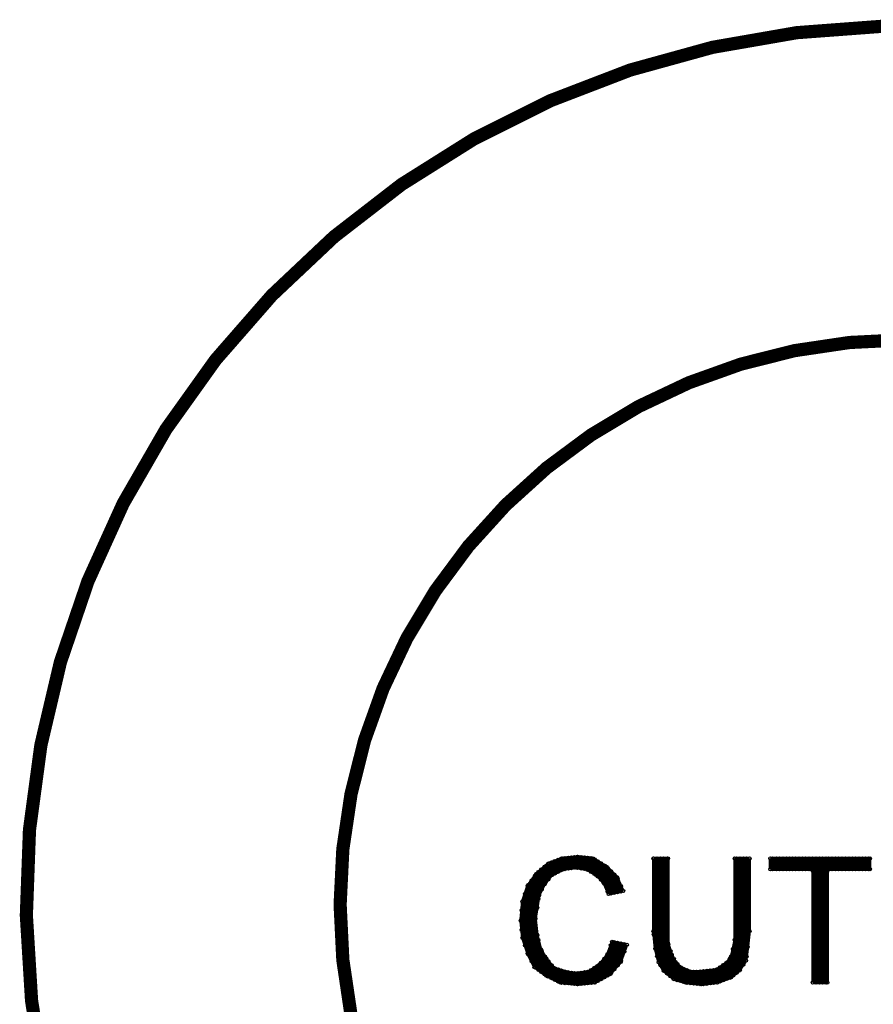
# Model space of a CAD drawing. Extents: x 97 to 162, y 100 to 201.
# Tile 3 of 23: x 100 to 113, y 140 to 155. Entities that reach past the tile are written whole.
import ezdxf

# ---------------------------------------------------------------- set-up
doc = ezdxf.new("R2010")
doc.units = 0
doc.layers.get('0').update_dxf_attribs({"linetype": 'CONTINUOUS'})
doc.layers.add('S-MASK_GBR', color=1, linetype='CONTINUOUS')
doc.layers.add('S-SILK_GBR', color=4, linetype='CONTINUOUS')

# ---------------------------------------------------------------- blocks, each defined once
blk = doc.blocks.new('ROUND_2')
blk.add_circle((0, 0), 0.025)

msp = doc.modelspace()

# ---------------------------------------------------------------- linework, layer by layer
at = {"layer": 'S-MASK_GBR', "const_width": 0.199898}
msp.add_lwpolyline([(112.951768, 154.795474, 0.8105042), (108.231686, 129.20345)], format="xyb", dxfattribs=at)
msp.add_lwpolyline([(104.750108, 141.500098, 1), (121.849896, 141.500098, 1)], format="xyb", close=True, dxfattribs=at)
at = {"layer": 'S-MASK_GBR', "const_width": 0.050038}
for points in [[(108.109512, 142.198598), (107.902248, 142.121128)], [(108.050076, 141.996668), (108.050076, 142.1765)], [(108.100114, 142.021814), (108.100114, 142.195296)], [(108.344716, 142.22476), (108.109512, 142.198598)], [(108.149898, 142.037054), (108.149898, 142.20317)], [(108.199936, 142.044166), (108.199936, 142.208758)], [(108.249974, 142.051278), (108.249974, 142.214346)], [(108.300012, 142.05839), (108.300012, 142.219934)], [(108.57738, 142.199106), (108.344716, 142.22476)], [(108.35005, 142.055596), (108.35005, 142.224252)], [(108.400088, 142.047468), (108.400088, 142.218664)], [(108.450126, 142.039086), (108.450126, 142.213076)], [(108.49991, 142.025116), (108.49991, 142.207488)], [(108.549948, 141.995144), (108.549948, 142.202154)], [(108.78439, 142.069566), (108.57738, 142.199106)], [(108.599986, 141.965172), (108.599986, 142.184882)], [(109.712506, 142.19809), (109.494574, 142.19809)], [(109.494574, 142.19809), (109.494574, 141.09954)], [(109.499908, 141.045946), (109.499908, 142.19809)], [(109.549946, 140.719048), (109.549946, 142.19809)], [(109.599984, 140.58138), (109.599984, 142.19809)], [(109.650022, 140.498322), (109.650022, 142.19809)], [(109.70006, 140.456666), (109.70006, 142.19809)], [(109.712506, 140.910818), (109.712506, 142.19809)], [(110.94466, 142.19809), (110.726728, 142.19809)], [(110.726728, 142.19809), (110.726728, 140.964412)], [(110.750096, 140.46708), (110.750096, 142.19809)], [(110.79988, 140.513816), (110.79988, 142.19809)], [(110.849918, 140.588746), (110.849918, 142.19809)], [(110.899956, 140.715746), (110.899956, 142.19809)], [(110.94466, 141.09954), (110.94466, 142.19809)], [(112.766094, 142.19809), (111.262414, 142.19809)], [(111.262414, 142.19809), (111.262414, 142.034006)], [(111.300006, 142.034006), (111.300006, 142.19809)], [(111.350044, 142.034006), (111.350044, 142.19809)], [(111.400082, 142.034006), (111.400082, 142.19809)], [(111.45012, 142.034006), (111.45012, 142.19809)], [(111.499904, 142.034006), (111.499904, 142.19809)], [(111.549942, 142.034006), (111.549942, 142.19809)], [(111.59998, 142.034006), (111.59998, 142.19809)], [(111.650018, 142.034006), (111.650018, 142.19809)], [(111.700056, 142.034006), (111.700056, 142.19809)], [(111.750094, 142.034006), (111.750094, 142.19809)], [(111.799878, 142.034006), (111.799878, 142.19809)], [(111.849916, 142.034006), (111.849916, 142.19809)], [(111.899954, 142.024354), (111.899954, 142.19809)], [(111.949992, 140.31976), (111.949992, 142.19809)], [(112.00003, 140.31976), (112.00003, 142.19809)], [(112.050068, 140.31976), (112.050068, 142.19809)], [(112.100106, 140.31976), (112.100106, 142.19809)], [(112.14989, 142.034006), (112.14989, 142.19809)], [(112.199928, 142.034006), (112.199928, 142.19809)], [(112.249966, 142.034006), (112.249966, 142.19809)], [(112.300004, 142.034006), (112.300004, 142.19809)], [(112.350042, 142.034006), (112.350042, 142.19809)], [(112.40008, 142.034006), (112.40008, 142.19809)], [(112.450118, 142.034006), (112.450118, 142.19809)], [(112.499902, 142.034006), (112.499902, 142.19809)], [(112.54994, 142.034006), (112.54994, 142.19809)], [(112.599978, 142.034006), (112.599978, 142.19809)], [(112.650016, 142.034006), (112.650016, 142.19809)], [(112.700054, 142.034006), (112.700054, 142.19809)], [(112.750092, 142.034006), (112.750092, 142.19809)], [(112.766094, 142.034006), (112.766094, 142.19809)], [(107.902248, 142.121128), (107.720384, 141.965172)], [(107.799886, 141.72565), (107.799886, 142.033498)], [(107.849924, 141.819122), (107.849924, 142.07617)], [(107.899962, 141.881606), (107.899962, 142.119096)], [(107.95, 141.94409), (107.95, 142.138908)], [(107.958382, 141.950948), (108.119164, 142.031212)], [(108.000038, 141.971776), (108.000038, 142.157704)], [(108.119164, 142.031212), (108.126784, 142.033752)], [(108.126784, 142.033752), (108.314236, 142.060422)], [(108.314236, 142.060422), (108.321856, 142.060422)], [(108.321856, 142.060422), (108.482638, 142.033498)], [(108.482638, 142.033498), (108.491528, 142.03045)], [(108.491528, 142.03045), (108.625386, 141.949932)], [(108.650024, 141.92631), (108.650024, 142.15364)], [(108.700062, 141.876526), (108.700062, 142.122398)], [(108.7501, 141.814042), (108.7501, 142.091156)], [(108.939838, 141.914118), (108.78439, 142.069566)], [(108.799884, 141.697456), (108.799884, 142.053818)], [(111.262414, 142.034006), (111.880396, 142.034006)], [(111.880396, 142.034006), (111.905288, 142.00886)], [(112.12322, 142.00886), (112.148112, 142.034006)], [(112.148112, 142.034006), (112.766094, 142.034006)], [(107.720384, 141.965172), (107.590336, 141.783054)], [(107.700064, 140.548614), (107.700064, 141.936724)], [(107.750102, 141.585696), (107.750102, 141.990572)], [(107.843066, 141.810232), (107.95, 141.94409)], [(107.95, 141.94409), (107.958382, 141.950948)], [(108.625386, 141.949932), (108.630212, 141.946376)], [(108.630212, 141.946376), (108.7374, 141.839188)], [(108.849922, 141.669516), (108.849922, 142.004034)], [(108.89996, 141.679422), (108.89996, 141.953996)], [(109.032294, 141.705838), (108.939838, 141.914118)], [(108.949998, 141.689328), (108.949998, 141.891004)], [(111.905288, 142.00886), (111.905288, 140.31976)], [(112.12322, 140.31976), (112.12322, 142.00886)], [(107.590336, 141.783054), (107.512104, 141.548358)], [(107.599988, 140.741654), (107.599988, 141.796516)], [(107.650026, 140.641578), (107.650026, 141.86662)], [(107.759754, 141.645132), (107.840018, 141.805914)], [(107.840018, 141.805914), (107.843066, 141.810232)], [(108.7374, 141.839188), (108.742734, 141.831314)], [(108.742734, 141.831314), (108.81487, 141.662404)], [(109.000036, 141.699488), (109.000036, 141.778736)], [(107.54995, 140.882624), (107.54995, 141.661896)], [(107.730544, 141.450314), (107.757468, 141.637512)], [(107.757468, 141.637512), (107.759754, 141.645132)], [(108.81487, 141.662404), (109.032294, 141.705838)], [(107.512104, 141.548358), (107.485942, 141.259052)], [(107.703874, 141.289786), (107.730544, 141.450314)], [(107.499912, 141.11732), (107.499912, 141.415008)], [(107.70362, 141.285722), (107.703874, 141.289786)], [(107.70362, 141.282928), (107.70362, 141.285722)], [(107.730544, 141.041882), (107.70362, 141.282928)], [(107.485942, 141.259052), (107.512104, 140.996416)], [(107.512104, 140.996416), (107.591098, 140.759688)], [(107.731052, 141.03858), (107.730544, 141.041882)], [(107.784646, 140.824204), (107.731052, 141.03858)], [(109.494574, 141.09954), (109.521244, 140.834618)], [(110.91799, 140.860018), (110.94466, 141.09954)], [(107.750102, 140.5128), (107.750102, 140.962888)], [(108.86948, 140.93571), (108.796582, 140.741146)], [(108.849922, 140.462762), (108.849922, 140.88364)], [(109.08792, 140.892022), (108.86948, 140.93571)], [(108.89996, 140.521182), (108.89996, 140.929614)], [(108.949998, 140.579602), (108.949998, 140.919454)], [(108.992416, 140.628878), (109.08792, 140.892022)], [(109.000036, 140.64996), (109.000036, 140.909548)], [(109.050074, 140.787374), (109.050074, 140.899388)], [(109.521244, 140.834618), (109.573314, 140.62583)], [(109.713776, 140.90269), (109.712506, 140.910818)], [(109.76737, 140.742162), (109.713776, 140.90269)], [(110.72622, 140.959332), (110.69955, 140.825474)], [(110.726728, 140.964412), (110.72622, 140.959332)], [(110.892082, 140.651738), (110.91799, 140.860018)], [(107.591098, 140.759688), (107.694476, 140.552424)], [(107.78744, 140.8176), (107.784646, 140.824204)], [(107.867958, 140.683488), (107.78744, 140.8176)], [(107.799886, 140.47724), (107.799886, 140.796772)], [(107.849924, 140.441426), (107.849924, 140.713206)], [(107.869736, 140.680694), (107.867958, 140.683488)], [(108.792772, 140.734288), (108.685584, 140.60043)], [(108.796582, 140.741146), (108.792772, 140.734288)], [(108.799884, 140.427456), (108.799884, 140.75029)], [(109.750098, 140.41501), (109.750098, 140.794232)], [(109.76864, 140.73886), (109.76737, 140.742162)], [(109.822234, 140.631672), (109.76864, 140.73886)], [(110.66907, 140.709396), (110.615476, 140.628878)], [(110.672372, 140.71727), (110.66907, 140.709396)], [(110.699296, 140.824204), (110.672372, 140.71727)], [(110.69955, 140.825474), (110.699296, 140.824204)], [(110.700058, 140.426948), (110.700058, 140.82776)], [(107.694476, 140.552424), (107.875324, 140.423392)], [(107.976924, 140.546836), (107.869736, 140.680694)], [(107.899962, 140.410946), (107.899962, 140.643102)], [(107.95, 140.386054), (107.95, 140.580618)], [(107.988608, 140.538708), (107.976924, 140.546836)], [(108.149136, 140.485114), (107.988608, 140.538708)], [(108.000038, 140.360908), (108.000038, 140.534898)], [(108.679996, 140.59535), (108.519214, 140.488162)], [(108.599986, 140.31849), (108.599986, 140.54201)], [(108.650024, 140.344144), (108.650024, 140.575284)], [(108.685584, 140.60043), (108.679996, 140.59535)], [(108.700062, 140.37183), (108.700062, 140.618464)], [(108.7501, 140.399516), (108.7501, 140.680948)], [(108.837476, 140.448284), (108.992416, 140.628878)], [(109.573314, 140.62583), (109.649514, 140.498576)], [(109.799882, 140.373354), (109.799882, 140.676122)], [(109.82706, 140.625068), (109.822234, 140.631672)], [(109.907324, 140.544804), (109.82706, 140.625068)], [(109.84992, 140.357352), (109.84992, 140.602208)], [(109.899958, 140.343128), (109.899958, 140.55217)], [(109.915706, 140.539216), (109.907324, 140.544804)], [(110.049564, 140.485622), (109.915706, 140.539216)], [(110.608618, 140.62202), (110.447836, 140.514832)], [(110.499906, 140.336016), (110.499906, 140.54963)], [(110.549944, 140.354812), (110.549944, 140.583158)], [(110.599982, 140.373608), (110.599982, 140.616432)], [(110.615476, 140.628878), (110.608618, 140.62202)], [(110.65002, 140.392404), (110.65002, 140.680948)], [(110.790228, 140.499338), (110.892082, 140.651738)], [(107.875324, 140.423392), (108.083858, 140.318998)], [(108.050076, 140.336016), (108.050076, 140.518388)], [(108.100114, 140.317474), (108.100114, 140.501624)], [(108.152946, 140.484352), (108.149136, 140.485114)], [(108.149898, 140.312394), (108.149898, 140.48486)], [(108.313728, 140.457428), (108.152946, 140.484352)], [(108.199936, 140.307568), (108.199936, 140.476478)], [(108.249974, 140.302488), (108.249974, 140.468096)], [(108.300012, 140.297408), (108.300012, 140.459714)], [(108.321348, 140.457428), (108.313728, 140.457428)], [(108.5088, 140.484098), (108.321348, 140.457428)], [(108.35005, 140.293598), (108.35005, 140.461492)], [(108.400088, 140.298424), (108.400088, 140.468604)], [(108.450126, 140.303504), (108.450126, 140.475716)], [(108.49991, 140.308584), (108.49991, 140.482828)], [(108.519214, 140.488162), (108.5088, 140.484098)], [(108.549948, 140.31341), (108.549948, 140.508736)], [(108.604812, 140.318998), (108.837476, 140.448284)], [(109.649514, 140.498576), (109.80293, 140.370814)], [(109.949996, 140.328904), (109.949996, 140.5255)], [(110.000034, 140.317474), (110.000034, 140.505688)], [(110.058962, 140.483844), (110.049564, 140.485622)], [(110.050072, 140.311886), (110.050072, 140.485622)], [(110.19282, 140.483844), (110.058962, 140.483844)], [(110.10011, 140.306298), (110.10011, 140.483844)], [(110.149894, 140.30071), (110.149894, 140.483844)], [(110.195614, 140.484098), (110.19282, 140.483844)], [(110.43666, 140.510768), (110.195614, 140.484098)], [(110.199932, 140.295122), (110.199932, 140.484606)], [(110.24997, 140.296392), (110.24997, 140.490194)], [(110.300008, 140.30198), (110.300008, 140.495782)], [(110.350046, 140.307568), (110.350046, 140.501116)], [(110.400084, 140.313156), (110.400084, 140.506704)], [(110.447836, 140.514832), (110.43666, 140.510768)], [(110.450122, 140.31849), (110.450122, 140.516356)], [(110.454948, 140.319252), (110.662466, 140.396976)], [(110.662466, 140.396976), (110.790228, 140.499338)], [(108.083858, 140.318998), (108.344716, 140.29309)], [(108.344716, 140.29309), (108.604812, 140.318998)], [(109.80293, 140.370814), (109.983524, 140.319252)], [(109.983524, 140.319252), (110.219744, 140.29309)], [(110.219744, 140.29309), (110.454948, 140.319252)], [(111.905288, 140.31976), (112.12322, 140.31976)]]:
    msp.add_lwpolyline(points, dxfattribs=at)
at = {"layer": 'S-SILK_GBR', "const_width": 0.199898}
msp.add_lwpolyline([(112.951768, 154.795474, 0.8105042), (108.231686, 129.20345)], format="xyb", dxfattribs=at)
msp.add_lwpolyline([(104.750108, 141.500098, 1), (121.849896, 141.500098, 1)], format="xyb", close=True, dxfattribs=at)
at = {"layer": 'S-SILK_GBR', "const_width": 0.050038}
for points in [[(108.109512, 142.198598), (107.902248, 142.121128)], [(108.050076, 141.996668), (108.050076, 142.1765)], [(108.100114, 142.021814), (108.100114, 142.195296)], [(108.344716, 142.22476), (108.109512, 142.198598)], [(108.149898, 142.037054), (108.149898, 142.20317)], [(108.199936, 142.044166), (108.199936, 142.208758)], [(108.249974, 142.051278), (108.249974, 142.214346)], [(108.300012, 142.05839), (108.300012, 142.219934)], [(108.57738, 142.199106), (108.344716, 142.22476)], [(108.35005, 142.055596), (108.35005, 142.224252)], [(108.400088, 142.047468), (108.400088, 142.218664)], [(108.450126, 142.039086), (108.450126, 142.213076)], [(108.49991, 142.025116), (108.49991, 142.207488)], [(108.549948, 141.995144), (108.549948, 142.202154)], [(108.78439, 142.069566), (108.57738, 142.199106)], [(108.599986, 141.965172), (108.599986, 142.184882)], [(109.712506, 142.19809), (109.494574, 142.19809)], [(109.494574, 142.19809), (109.494574, 141.09954)], [(109.499908, 141.045946), (109.499908, 142.19809)], [(109.549946, 140.719048), (109.549946, 142.19809)], [(109.599984, 140.58138), (109.599984, 142.19809)], [(109.650022, 140.498322), (109.650022, 142.19809)], [(109.70006, 140.456666), (109.70006, 142.19809)], [(109.712506, 140.910818), (109.712506, 142.19809)], [(110.94466, 142.19809), (110.726728, 142.19809)], [(110.726728, 142.19809), (110.726728, 140.964412)], [(110.750096, 140.46708), (110.750096, 142.19809)], [(110.79988, 140.513816), (110.79988, 142.19809)], [(110.849918, 140.588746), (110.849918, 142.19809)], [(110.899956, 140.715746), (110.899956, 142.19809)], [(110.94466, 141.09954), (110.94466, 142.19809)], [(112.766094, 142.19809), (111.262414, 142.19809)], [(111.262414, 142.19809), (111.262414, 142.034006)], [(111.300006, 142.034006), (111.300006, 142.19809)], [(111.350044, 142.034006), (111.350044, 142.19809)], [(111.400082, 142.034006), (111.400082, 142.19809)], [(111.45012, 142.034006), (111.45012, 142.19809)], [(111.499904, 142.034006), (111.499904, 142.19809)], [(111.549942, 142.034006), (111.549942, 142.19809)], [(111.59998, 142.034006), (111.59998, 142.19809)], [(111.650018, 142.034006), (111.650018, 142.19809)], [(111.700056, 142.034006), (111.700056, 142.19809)], [(111.750094, 142.034006), (111.750094, 142.19809)], [(111.799878, 142.034006), (111.799878, 142.19809)], [(111.849916, 142.034006), (111.849916, 142.19809)], [(111.899954, 142.024354), (111.899954, 142.19809)], [(111.949992, 140.31976), (111.949992, 142.19809)], [(112.00003, 140.31976), (112.00003, 142.19809)], [(112.050068, 140.31976), (112.050068, 142.19809)], [(112.100106, 140.31976), (112.100106, 142.19809)], [(112.14989, 142.034006), (112.14989, 142.19809)], [(112.199928, 142.034006), (112.199928, 142.19809)], [(112.249966, 142.034006), (112.249966, 142.19809)], [(112.300004, 142.034006), (112.300004, 142.19809)], [(112.350042, 142.034006), (112.350042, 142.19809)], [(112.40008, 142.034006), (112.40008, 142.19809)], [(112.450118, 142.034006), (112.450118, 142.19809)], [(112.499902, 142.034006), (112.499902, 142.19809)], [(112.54994, 142.034006), (112.54994, 142.19809)], [(112.599978, 142.034006), (112.599978, 142.19809)], [(112.650016, 142.034006), (112.650016, 142.19809)], [(112.700054, 142.034006), (112.700054, 142.19809)], [(112.750092, 142.034006), (112.750092, 142.19809)], [(112.766094, 142.034006), (112.766094, 142.19809)], [(107.902248, 142.121128), (107.720384, 141.965172)], [(107.799886, 141.72565), (107.799886, 142.033498)], [(107.849924, 141.819122), (107.849924, 142.07617)], [(107.899962, 141.881606), (107.899962, 142.119096)], [(107.95, 141.94409), (107.95, 142.138908)], [(107.958382, 141.950948), (108.119164, 142.031212)], [(108.000038, 141.971776), (108.000038, 142.157704)], [(108.119164, 142.031212), (108.126784, 142.033752)], [(108.126784, 142.033752), (108.314236, 142.060422)], [(108.314236, 142.060422), (108.321856, 142.060422)], [(108.321856, 142.060422), (108.482638, 142.033498)], [(108.482638, 142.033498), (108.491528, 142.03045)], [(108.491528, 142.03045), (108.625386, 141.949932)], [(108.650024, 141.92631), (108.650024, 142.15364)], [(108.700062, 141.876526), (108.700062, 142.122398)], [(108.7501, 141.814042), (108.7501, 142.091156)], [(108.939838, 141.914118), (108.78439, 142.069566)], [(108.799884, 141.697456), (108.799884, 142.053818)], [(111.262414, 142.034006), (111.880396, 142.034006)], [(111.880396, 142.034006), (111.905288, 142.00886)], [(112.12322, 142.00886), (112.148112, 142.034006)], [(112.148112, 142.034006), (112.766094, 142.034006)], [(107.720384, 141.965172), (107.590336, 141.783054)], [(107.700064, 140.548614), (107.700064, 141.936724)], [(107.750102, 141.585696), (107.750102, 141.990572)], [(107.843066, 141.810232), (107.95, 141.94409)], [(107.95, 141.94409), (107.958382, 141.950948)], [(108.625386, 141.949932), (108.630212, 141.946376)], [(108.630212, 141.946376), (108.7374, 141.839188)], [(108.849922, 141.669516), (108.849922, 142.004034)], [(108.89996, 141.679422), (108.89996, 141.953996)], [(109.032294, 141.705838), (108.939838, 141.914118)], [(108.949998, 141.689328), (108.949998, 141.891004)], [(111.905288, 142.00886), (111.905288, 140.31976)], [(112.12322, 140.31976), (112.12322, 142.00886)], [(107.590336, 141.783054), (107.512104, 141.548358)], [(107.599988, 140.741654), (107.599988, 141.796516)], [(107.650026, 140.641578), (107.650026, 141.86662)], [(107.759754, 141.645132), (107.840018, 141.805914)], [(107.840018, 141.805914), (107.843066, 141.810232)], [(108.7374, 141.839188), (108.742734, 141.831314)], [(108.742734, 141.831314), (108.81487, 141.662404)], [(109.000036, 141.699488), (109.000036, 141.778736)], [(107.54995, 140.882624), (107.54995, 141.661896)], [(107.730544, 141.450314), (107.757468, 141.637512)], [(107.757468, 141.637512), (107.759754, 141.645132)], [(108.81487, 141.662404), (109.032294, 141.705838)], [(107.512104, 141.548358), (107.485942, 141.259052)], [(107.703874, 141.289786), (107.730544, 141.450314)], [(107.499912, 141.11732), (107.499912, 141.415008)], [(107.70362, 141.285722), (107.703874, 141.289786)], [(107.70362, 141.282928), (107.70362, 141.285722)], [(107.730544, 141.041882), (107.70362, 141.282928)], [(107.485942, 141.259052), (107.512104, 140.996416)], [(107.512104, 140.996416), (107.591098, 140.759688)], [(107.731052, 141.03858), (107.730544, 141.041882)], [(107.784646, 140.824204), (107.731052, 141.03858)], [(109.494574, 141.09954), (109.521244, 140.834618)], [(110.91799, 140.860018), (110.94466, 141.09954)], [(107.750102, 140.5128), (107.750102, 140.962888)], [(108.86948, 140.93571), (108.796582, 140.741146)], [(108.849922, 140.462762), (108.849922, 140.88364)], [(109.08792, 140.892022), (108.86948, 140.93571)], [(108.89996, 140.521182), (108.89996, 140.929614)], [(108.949998, 140.579602), (108.949998, 140.919454)], [(108.992416, 140.628878), (109.08792, 140.892022)], [(109.000036, 140.64996), (109.000036, 140.909548)], [(109.050074, 140.787374), (109.050074, 140.899388)], [(109.521244, 140.834618), (109.573314, 140.62583)], [(109.713776, 140.90269), (109.712506, 140.910818)], [(109.76737, 140.742162), (109.713776, 140.90269)], [(110.72622, 140.959332), (110.69955, 140.825474)], [(110.726728, 140.964412), (110.72622, 140.959332)], [(110.892082, 140.651738), (110.91799, 140.860018)], [(107.591098, 140.759688), (107.694476, 140.552424)], [(107.78744, 140.8176), (107.784646, 140.824204)], [(107.867958, 140.683488), (107.78744, 140.8176)], [(107.799886, 140.47724), (107.799886, 140.796772)], [(107.849924, 140.441426), (107.849924, 140.713206)], [(107.869736, 140.680694), (107.867958, 140.683488)], [(108.792772, 140.734288), (108.685584, 140.60043)], [(108.796582, 140.741146), (108.792772, 140.734288)], [(108.799884, 140.427456), (108.799884, 140.75029)], [(109.750098, 140.41501), (109.750098, 140.794232)], [(109.76864, 140.73886), (109.76737, 140.742162)], [(109.822234, 140.631672), (109.76864, 140.73886)], [(110.66907, 140.709396), (110.615476, 140.628878)], [(110.672372, 140.71727), (110.66907, 140.709396)], [(110.699296, 140.824204), (110.672372, 140.71727)], [(110.69955, 140.825474), (110.699296, 140.824204)], [(110.700058, 140.426948), (110.700058, 140.82776)], [(107.694476, 140.552424), (107.875324, 140.423392)], [(107.976924, 140.546836), (107.869736, 140.680694)], [(107.899962, 140.410946), (107.899962, 140.643102)], [(107.95, 140.386054), (107.95, 140.580618)], [(107.988608, 140.538708), (107.976924, 140.546836)], [(108.149136, 140.485114), (107.988608, 140.538708)], [(108.000038, 140.360908), (108.000038, 140.534898)], [(108.679996, 140.59535), (108.519214, 140.488162)], [(108.599986, 140.31849), (108.599986, 140.54201)], [(108.650024, 140.344144), (108.650024, 140.575284)], [(108.685584, 140.60043), (108.679996, 140.59535)], [(108.700062, 140.37183), (108.700062, 140.618464)], [(108.7501, 140.399516), (108.7501, 140.680948)], [(108.837476, 140.448284), (108.992416, 140.628878)], [(109.573314, 140.62583), (109.649514, 140.498576)], [(109.799882, 140.373354), (109.799882, 140.676122)], [(109.82706, 140.625068), (109.822234, 140.631672)], [(109.907324, 140.544804), (109.82706, 140.625068)], [(109.84992, 140.357352), (109.84992, 140.602208)], [(109.899958, 140.343128), (109.899958, 140.55217)], [(109.915706, 140.539216), (109.907324, 140.544804)], [(110.049564, 140.485622), (109.915706, 140.539216)], [(110.608618, 140.62202), (110.447836, 140.514832)], [(110.499906, 140.336016), (110.499906, 140.54963)], [(110.549944, 140.354812), (110.549944, 140.583158)], [(110.599982, 140.373608), (110.599982, 140.616432)], [(110.615476, 140.628878), (110.608618, 140.62202)], [(110.65002, 140.392404), (110.65002, 140.680948)], [(110.790228, 140.499338), (110.892082, 140.651738)], [(107.875324, 140.423392), (108.083858, 140.318998)], [(108.050076, 140.336016), (108.050076, 140.518388)], [(108.100114, 140.317474), (108.100114, 140.501624)], [(108.152946, 140.484352), (108.149136, 140.485114)], [(108.149898, 140.312394), (108.149898, 140.48486)], [(108.313728, 140.457428), (108.152946, 140.484352)], [(108.199936, 140.307568), (108.199936, 140.476478)], [(108.249974, 140.302488), (108.249974, 140.468096)], [(108.300012, 140.297408), (108.300012, 140.459714)], [(108.321348, 140.457428), (108.313728, 140.457428)], [(108.5088, 140.484098), (108.321348, 140.457428)], [(108.35005, 140.293598), (108.35005, 140.461492)], [(108.400088, 140.298424), (108.400088, 140.468604)], [(108.450126, 140.303504), (108.450126, 140.475716)], [(108.49991, 140.308584), (108.49991, 140.482828)], [(108.519214, 140.488162), (108.5088, 140.484098)], [(108.549948, 140.31341), (108.549948, 140.508736)], [(108.604812, 140.318998), (108.837476, 140.448284)], [(109.649514, 140.498576), (109.80293, 140.370814)], [(109.949996, 140.328904), (109.949996, 140.5255)], [(110.000034, 140.317474), (110.000034, 140.505688)], [(110.058962, 140.483844), (110.049564, 140.485622)], [(110.050072, 140.311886), (110.050072, 140.485622)], [(110.19282, 140.483844), (110.058962, 140.483844)], [(110.10011, 140.306298), (110.10011, 140.483844)], [(110.149894, 140.30071), (110.149894, 140.483844)], [(110.195614, 140.484098), (110.19282, 140.483844)], [(110.43666, 140.510768), (110.195614, 140.484098)], [(110.199932, 140.295122), (110.199932, 140.484606)], [(110.24997, 140.296392), (110.24997, 140.490194)], [(110.300008, 140.30198), (110.300008, 140.495782)], [(110.350046, 140.307568), (110.350046, 140.501116)], [(110.400084, 140.313156), (110.400084, 140.506704)], [(110.447836, 140.514832), (110.43666, 140.510768)], [(110.450122, 140.31849), (110.450122, 140.516356)], [(110.454948, 140.319252), (110.662466, 140.396976)], [(110.662466, 140.396976), (110.790228, 140.499338)], [(108.083858, 140.318998), (108.344716, 140.29309)], [(108.344716, 140.29309), (108.604812, 140.318998)], [(109.80293, 140.370814), (109.983524, 140.319252)], [(109.983524, 140.319252), (110.219744, 140.29309)], [(110.219744, 140.29309), (110.454948, 140.319252)], [(111.905288, 140.31976), (112.12322, 140.31976)]]:
    msp.add_lwpolyline(points, dxfattribs=at)

# ---------------------------------------------------------------- block references
at = {"layer": 'S-MASK_GBR'}
for p in [(108.050076, 142.1765), (108.100114, 142.195296), (108.109512, 142.198598), (108.149898, 142.20317), (108.199936, 142.208758), (108.249974, 142.214346), (108.300012, 142.219934), (108.344716, 142.22476), (108.35005, 142.224252), (108.400088, 142.218664), (108.450126, 142.213076), (108.49991, 142.207488), (108.549948, 142.202154), (108.57738, 142.199106), (108.599986, 142.184882), (109.494574, 142.19809), (109.499908, 142.19809), (109.549946, 142.19809), (109.599984, 142.19809), (109.650022, 142.19809), (109.70006, 142.19809), (109.712506, 142.19809), (110.726728, 142.19809), (110.750096, 142.19809), (110.79988, 142.19809), (110.849918, 142.19809), (110.899956, 142.19809), (110.94466, 142.19809), (110.94466, 142.19809), (111.262414, 142.19809), (111.300006, 142.19809), (111.350044, 142.19809), (111.400082, 142.19809), (111.45012, 142.19809), (111.499904, 142.19809), (111.549942, 142.19809), (111.59998, 142.19809), (111.650018, 142.19809), (111.700056, 142.19809), (111.750094, 142.19809), (111.799878, 142.19809), (111.849916, 142.19809), (111.899954, 142.19809), (111.949992, 142.19809), (112.00003, 142.19809), (112.050068, 142.19809), (112.100106, 142.19809), (112.14989, 142.19809), (112.199928, 142.19809), (112.249966, 142.19809), (112.300004, 142.19809), (112.350042, 142.19809), (112.40008, 142.19809), (112.450118, 142.19809), (112.499902, 142.19809), (112.54994, 142.19809), (112.599978, 142.19809), (112.650016, 142.19809), (112.700054, 142.19809), (112.750092, 142.19809), (112.766094, 142.19809), (112.766094, 142.19809), (107.799886, 142.033498), (107.849924, 142.07617), (107.899962, 142.119096), (107.902248, 142.121128), (107.902248, 142.121128), (107.95, 142.138908), (108.000038, 142.157704), (108.119164, 142.031212), (108.126784, 142.033752), (108.149898, 142.037054), (108.199936, 142.044166), (108.249974, 142.051278), (108.300012, 142.05839), (108.314236, 142.060422), (108.321856, 142.060422), (108.35005, 142.055596), (108.400088, 142.047468), (108.450126, 142.039086), (108.482638, 142.033498), (108.491528, 142.03045), (108.49991, 142.025116), (108.650024, 142.15364), (108.700062, 142.122398), (108.7501, 142.091156), (108.78439, 142.069566), (108.799884, 142.053818), (111.262414, 142.034006), (111.300006, 142.034006), (111.350044, 142.034006), (111.400082, 142.034006), (111.45012, 142.034006), (111.499904, 142.034006), (111.549942, 142.034006), (111.59998, 142.034006), (111.650018, 142.034006), (111.700056, 142.034006), (111.750094, 142.034006), (111.799878, 142.034006), (111.849916, 142.034006), (111.880396, 142.034006), (111.899954, 142.024354), (112.148112, 142.034006), (112.14989, 142.034006), (112.199928, 142.034006), (112.249966, 142.034006), (112.300004, 142.034006), (112.350042, 142.034006), (112.40008, 142.034006), (112.450118, 142.034006), (112.499902, 142.034006), (112.54994, 142.034006), (112.599978, 142.034006), (112.650016, 142.034006), (112.700054, 142.034006), (112.750092, 142.034006), (112.766094, 142.034006), (107.700064, 141.936724), (107.720384, 141.965172), (107.750102, 141.990572), (107.899962, 141.881606), (107.95, 141.94409), (107.95, 141.94409), (107.958382, 141.950948), (108.000038, 141.971776), (108.050076, 141.996668), (108.100114, 142.021814), (108.549948, 141.995144), (108.599986, 141.965172), (108.625386, 141.949932), (108.630212, 141.946376), (108.630212, 141.946376), (108.650024, 141.92631), (108.700062, 141.876526), (108.849922, 142.004034), (108.89996, 141.953996), (108.939838, 141.914118), (108.949998, 141.891004), (111.905288, 142.00886), (112.12322, 142.00886), (107.590336, 141.783054), (107.599988, 141.796516), (107.650026, 141.86662), (107.799886, 141.72565), (107.840018, 141.805914), (107.843066, 141.810232), (107.849924, 141.819122), (108.7374, 141.839188), (108.742734, 141.831314), (108.7501, 141.814042), (109.000036, 141.778736), (107.54995, 141.661896), (107.750102, 141.585696), (107.757468, 141.637512), (107.759754, 141.645132), (108.799884, 141.697456), (108.81487, 141.662404), (108.849922, 141.669516), (108.89996, 141.679422), (108.949998, 141.689328), (109.000036, 141.699488), (109.032294, 141.705838), (107.512104, 141.548358), (107.730544, 141.450314), (107.499912, 141.415008), (107.70362, 141.285722), (107.70362, 141.282928), (107.703874, 141.289786), (107.485942, 141.259052), (107.499912, 141.11732), (107.512104, 140.996416), (107.730544, 141.041882), (107.731052, 141.03858), (109.494574, 141.09954), (109.499908, 141.045946), (110.94466, 141.09954), (107.54995, 140.882624), (107.750102, 140.962888), (108.849922, 140.88364), (108.86948, 140.93571), (108.89996, 140.929614), (108.949998, 140.919454), (109.000036, 140.909548), (109.050074, 140.899388), (109.08792, 140.892022), (109.08792, 140.892022), (109.521244, 140.834618), (109.712506, 140.910818), (109.713776, 140.90269), (110.72622, 140.959332), (110.726728, 140.964412), (110.726728, 140.964412), (110.91799, 140.860018), (107.591098, 140.759688), (107.599988, 140.741654), (107.784646, 140.824204), (107.78744, 140.8176), (107.799886, 140.796772), (107.849924, 140.713206), (107.867958, 140.683488), (108.792772, 140.734288), (108.796582, 140.741146), (108.799884, 140.75029), (109.050074, 140.787374), (109.549946, 140.719048), (109.750098, 140.794232), (109.76737, 140.742162), (109.76864, 140.73886), (110.66907, 140.709396), (110.672372, 140.71727), (110.699296, 140.824204), (110.69955, 140.825474), (110.700058, 140.82776), (110.899956, 140.715746), (107.650026, 140.641578), (107.694476, 140.552424), (107.700064, 140.548614), (107.869736, 140.680694), (107.899962, 140.643102), (107.95, 140.580618), (107.976924, 140.546836), (107.988608, 140.538708), (108.000038, 140.534898), (108.599986, 140.54201), (108.650024, 140.575284), (108.679996, 140.59535), (108.685584, 140.60043), (108.700062, 140.618464), (108.7501, 140.680948), (108.949998, 140.579602), (108.992416, 140.628878), (109.000036, 140.64996), (109.573314, 140.62583), (109.599984, 140.58138), (109.799882, 140.676122), (109.822234, 140.631672), (109.82706, 140.625068), (109.84992, 140.602208), (109.899958, 140.55217), (109.907324, 140.544804), (109.915706, 140.539216), (110.499906, 140.54963), (110.549944, 140.583158), (110.599982, 140.616432), (110.608618, 140.62202), (110.615476, 140.628878), (110.65002, 140.680948), (110.849918, 140.588746), (110.892082, 140.651738), (107.750102, 140.5128), (107.799886, 140.47724), (107.849924, 140.441426), (107.875324, 140.423392), (107.899962, 140.410946), (107.95, 140.386054), (108.050076, 140.518388), (108.100114, 140.501624), (108.149136, 140.485114), (108.149898, 140.48486), (108.152946, 140.484352), (108.199936, 140.476478), (108.249974, 140.468096), (108.300012, 140.459714), (108.313728, 140.457428), (108.321348, 140.457428), (108.35005, 140.461492), (108.400088, 140.468604), (108.450126, 140.475716), (108.49991, 140.482828), (108.5088, 140.484098), (108.519214, 140.488162), (108.549948, 140.508736), (108.7501, 140.399516), (108.799884, 140.427456), (108.837476, 140.448284), (108.849922, 140.462762), (108.89996, 140.521182), (109.649514, 140.498576), (109.650022, 140.498322), (109.70006, 140.456666), (109.750098, 140.41501), (109.949996, 140.5255), (110.000034, 140.505688), (110.049564, 140.485622), (110.050072, 140.485622), (110.058962, 140.483844), (110.10011, 140.483844), (110.149894, 140.483844), (110.19282, 140.483844), (110.195614, 140.484098), (110.199932, 140.484606), (110.24997, 140.490194), (110.300008, 140.495782), (110.350046, 140.501116), (110.400084, 140.506704), (110.43666, 140.510768), (110.447836, 140.514832), (110.450122, 140.516356), (110.65002, 140.392404), (110.662466, 140.396976), (110.700058, 140.426948), (110.750096, 140.46708), (110.790228, 140.499338), (110.79988, 140.513816), (108.000038, 140.360908), (108.050076, 140.336016), (108.083858, 140.318998), (108.100114, 140.317474), (108.149898, 140.312394), (108.199936, 140.307568), (108.249974, 140.302488), (108.300012, 140.297408), (108.344716, 140.29309), (108.35005, 140.293598), (108.400088, 140.298424), (108.450126, 140.303504), (108.49991, 140.308584), (108.549948, 140.31341), (108.599986, 140.31849), (108.604812, 140.318998), (108.650024, 140.344144), (108.700062, 140.37183), (109.799882, 140.373354), (109.80293, 140.370814), (109.84992, 140.357352), (109.899958, 140.343128), (109.949996, 140.328904), (109.983524, 140.319252), (110.000034, 140.317474), (110.050072, 140.311886), (110.10011, 140.306298), (110.149894, 140.30071), (110.199932, 140.295122), (110.219744, 140.29309), (110.24997, 140.296392), (110.300008, 140.30198), (110.350046, 140.307568), (110.400084, 140.313156), (110.450122, 140.31849), (110.454948, 140.319252), (110.499906, 140.336016), (110.549944, 140.354812), (110.599982, 140.373608), (111.905288, 140.31976), (111.949992, 140.31976), (112.00003, 140.31976), (112.050068, 140.31976), (112.100106, 140.31976), (112.12322, 140.31976)]:
    msp.add_blockref('ROUND_2', p, dxfattribs=at)
at = {"layer": 'S-SILK_GBR'}
for p in [(108.050076, 142.1765), (108.100114, 142.195296), (108.109512, 142.198598), (108.149898, 142.20317), (108.199936, 142.208758), (108.249974, 142.214346), (108.300012, 142.219934), (108.344716, 142.22476), (108.35005, 142.224252), (108.400088, 142.218664), (108.450126, 142.213076), (108.49991, 142.207488), (108.549948, 142.202154), (108.57738, 142.199106), (108.599986, 142.184882), (109.494574, 142.19809), (109.499908, 142.19809), (109.549946, 142.19809), (109.599984, 142.19809), (109.650022, 142.19809), (109.70006, 142.19809), (109.712506, 142.19809), (110.726728, 142.19809), (110.750096, 142.19809), (110.79988, 142.19809), (110.849918, 142.19809), (110.899956, 142.19809), (110.94466, 142.19809), (110.94466, 142.19809), (111.262414, 142.19809), (111.300006, 142.19809), (111.350044, 142.19809), (111.400082, 142.19809), (111.45012, 142.19809), (111.499904, 142.19809), (111.549942, 142.19809), (111.59998, 142.19809), (111.650018, 142.19809), (111.700056, 142.19809), (111.750094, 142.19809), (111.799878, 142.19809), (111.849916, 142.19809), (111.899954, 142.19809), (111.949992, 142.19809), (112.00003, 142.19809), (112.050068, 142.19809), (112.100106, 142.19809), (112.14989, 142.19809), (112.199928, 142.19809), (112.249966, 142.19809), (112.300004, 142.19809), (112.350042, 142.19809), (112.40008, 142.19809), (112.450118, 142.19809), (112.499902, 142.19809), (112.54994, 142.19809), (112.599978, 142.19809), (112.650016, 142.19809), (112.700054, 142.19809), (112.750092, 142.19809), (112.766094, 142.19809), (112.766094, 142.19809), (107.799886, 142.033498), (107.849924, 142.07617), (107.899962, 142.119096), (107.902248, 142.121128), (107.902248, 142.121128), (107.95, 142.138908), (108.000038, 142.157704), (108.119164, 142.031212), (108.126784, 142.033752), (108.149898, 142.037054), (108.199936, 142.044166), (108.249974, 142.051278), (108.300012, 142.05839), (108.314236, 142.060422), (108.321856, 142.060422), (108.35005, 142.055596), (108.400088, 142.047468), (108.450126, 142.039086), (108.482638, 142.033498), (108.491528, 142.03045), (108.49991, 142.025116), (108.650024, 142.15364), (108.700062, 142.122398), (108.7501, 142.091156), (108.78439, 142.069566), (108.799884, 142.053818), (111.262414, 142.034006), (111.300006, 142.034006), (111.350044, 142.034006), (111.400082, 142.034006), (111.45012, 142.034006), (111.499904, 142.034006), (111.549942, 142.034006), (111.59998, 142.034006), (111.650018, 142.034006), (111.700056, 142.034006), (111.750094, 142.034006), (111.799878, 142.034006), (111.849916, 142.034006), (111.880396, 142.034006), (111.899954, 142.024354), (112.148112, 142.034006), (112.14989, 142.034006), (112.199928, 142.034006), (112.249966, 142.034006), (112.300004, 142.034006), (112.350042, 142.034006), (112.40008, 142.034006), (112.450118, 142.034006), (112.499902, 142.034006), (112.54994, 142.034006), (112.599978, 142.034006), (112.650016, 142.034006), (112.700054, 142.034006), (112.750092, 142.034006), (112.766094, 142.034006), (107.700064, 141.936724), (107.720384, 141.965172), (107.750102, 141.990572), (107.899962, 141.881606), (107.95, 141.94409), (107.95, 141.94409), (107.958382, 141.950948), (108.000038, 141.971776), (108.050076, 141.996668), (108.100114, 142.021814), (108.549948, 141.995144), (108.599986, 141.965172), (108.625386, 141.949932), (108.630212, 141.946376), (108.630212, 141.946376), (108.650024, 141.92631), (108.700062, 141.876526), (108.849922, 142.004034), (108.89996, 141.953996), (108.939838, 141.914118), (108.949998, 141.891004), (111.905288, 142.00886), (112.12322, 142.00886), (107.590336, 141.783054), (107.599988, 141.796516), (107.650026, 141.86662), (107.799886, 141.72565), (107.840018, 141.805914), (107.843066, 141.810232), (107.849924, 141.819122), (108.7374, 141.839188), (108.742734, 141.831314), (108.7501, 141.814042), (109.000036, 141.778736), (107.54995, 141.661896), (107.750102, 141.585696), (107.757468, 141.637512), (107.759754, 141.645132), (108.799884, 141.697456), (108.81487, 141.662404), (108.849922, 141.669516), (108.89996, 141.679422), (108.949998, 141.689328), (109.000036, 141.699488), (109.032294, 141.705838), (107.512104, 141.548358), (107.730544, 141.450314), (107.499912, 141.415008), (107.70362, 141.285722), (107.70362, 141.282928), (107.703874, 141.289786), (107.485942, 141.259052), (107.499912, 141.11732), (107.512104, 140.996416), (107.730544, 141.041882), (107.731052, 141.03858), (109.494574, 141.09954), (109.499908, 141.045946), (110.94466, 141.09954), (107.54995, 140.882624), (107.750102, 140.962888), (108.849922, 140.88364), (108.86948, 140.93571), (108.89996, 140.929614), (108.949998, 140.919454), (109.000036, 140.909548), (109.050074, 140.899388), (109.08792, 140.892022), (109.08792, 140.892022), (109.521244, 140.834618), (109.712506, 140.910818), (109.713776, 140.90269), (110.72622, 140.959332), (110.726728, 140.964412), (110.726728, 140.964412), (110.91799, 140.860018), (107.591098, 140.759688), (107.599988, 140.741654), (107.784646, 140.824204), (107.78744, 140.8176), (107.799886, 140.796772), (107.849924, 140.713206), (107.867958, 140.683488), (108.792772, 140.734288), (108.796582, 140.741146), (108.799884, 140.75029), (109.050074, 140.787374), (109.549946, 140.719048), (109.750098, 140.794232), (109.76737, 140.742162), (109.76864, 140.73886), (110.66907, 140.709396), (110.672372, 140.71727), (110.699296, 140.824204), (110.69955, 140.825474), (110.700058, 140.82776), (110.899956, 140.715746), (107.650026, 140.641578), (107.694476, 140.552424), (107.700064, 140.548614), (107.869736, 140.680694), (107.899962, 140.643102), (107.95, 140.580618), (107.976924, 140.546836), (107.988608, 140.538708), (108.000038, 140.534898), (108.599986, 140.54201), (108.650024, 140.575284), (108.679996, 140.59535), (108.685584, 140.60043), (108.700062, 140.618464), (108.7501, 140.680948), (108.949998, 140.579602), (108.992416, 140.628878), (109.000036, 140.64996), (109.573314, 140.62583), (109.599984, 140.58138), (109.799882, 140.676122), (109.822234, 140.631672), (109.82706, 140.625068), (109.84992, 140.602208), (109.899958, 140.55217), (109.907324, 140.544804), (109.915706, 140.539216), (110.499906, 140.54963), (110.549944, 140.583158), (110.599982, 140.616432), (110.608618, 140.62202), (110.615476, 140.628878), (110.65002, 140.680948), (110.849918, 140.588746), (110.892082, 140.651738), (107.750102, 140.5128), (107.799886, 140.47724), (107.849924, 140.441426), (107.875324, 140.423392), (107.899962, 140.410946), (107.95, 140.386054), (108.050076, 140.518388), (108.100114, 140.501624), (108.149136, 140.485114), (108.149898, 140.48486), (108.152946, 140.484352), (108.199936, 140.476478), (108.249974, 140.468096), (108.300012, 140.459714), (108.313728, 140.457428), (108.321348, 140.457428), (108.35005, 140.461492), (108.400088, 140.468604), (108.450126, 140.475716), (108.49991, 140.482828), (108.5088, 140.484098), (108.519214, 140.488162), (108.549948, 140.508736), (108.7501, 140.399516), (108.799884, 140.427456), (108.837476, 140.448284), (108.849922, 140.462762), (108.89996, 140.521182), (109.649514, 140.498576), (109.650022, 140.498322), (109.70006, 140.456666), (109.750098, 140.41501), (109.949996, 140.5255), (110.000034, 140.505688), (110.049564, 140.485622), (110.050072, 140.485622), (110.058962, 140.483844), (110.10011, 140.483844), (110.149894, 140.483844), (110.19282, 140.483844), (110.195614, 140.484098), (110.199932, 140.484606), (110.24997, 140.490194), (110.300008, 140.495782), (110.350046, 140.501116), (110.400084, 140.506704), (110.43666, 140.510768), (110.447836, 140.514832), (110.450122, 140.516356), (110.65002, 140.392404), (110.662466, 140.396976), (110.700058, 140.426948), (110.750096, 140.46708), (110.790228, 140.499338), (110.79988, 140.513816), (108.000038, 140.360908), (108.050076, 140.336016), (108.083858, 140.318998), (108.100114, 140.317474), (108.149898, 140.312394), (108.199936, 140.307568), (108.249974, 140.302488), (108.300012, 140.297408), (108.344716, 140.29309), (108.35005, 140.293598), (108.400088, 140.298424), (108.450126, 140.303504), (108.49991, 140.308584), (108.549948, 140.31341), (108.599986, 140.31849), (108.604812, 140.318998), (108.650024, 140.344144), (108.700062, 140.37183), (109.799882, 140.373354), (109.80293, 140.370814), (109.84992, 140.357352), (109.899958, 140.343128), (109.949996, 140.328904), (109.983524, 140.319252), (110.000034, 140.317474), (110.050072, 140.311886), (110.10011, 140.306298), (110.149894, 140.30071), (110.199932, 140.295122), (110.219744, 140.29309), (110.24997, 140.296392), (110.300008, 140.30198), (110.350046, 140.307568), (110.400084, 140.313156), (110.450122, 140.31849), (110.454948, 140.319252), (110.499906, 140.336016), (110.549944, 140.354812), (110.599982, 140.373608), (111.905288, 140.31976), (111.949992, 140.31976), (112.00003, 140.31976), (112.050068, 140.31976), (112.100106, 140.31976), (112.12322, 140.31976)]:
    msp.add_blockref('ROUND_2', p, dxfattribs=at)

doc.saveas('drawing.dxf')
